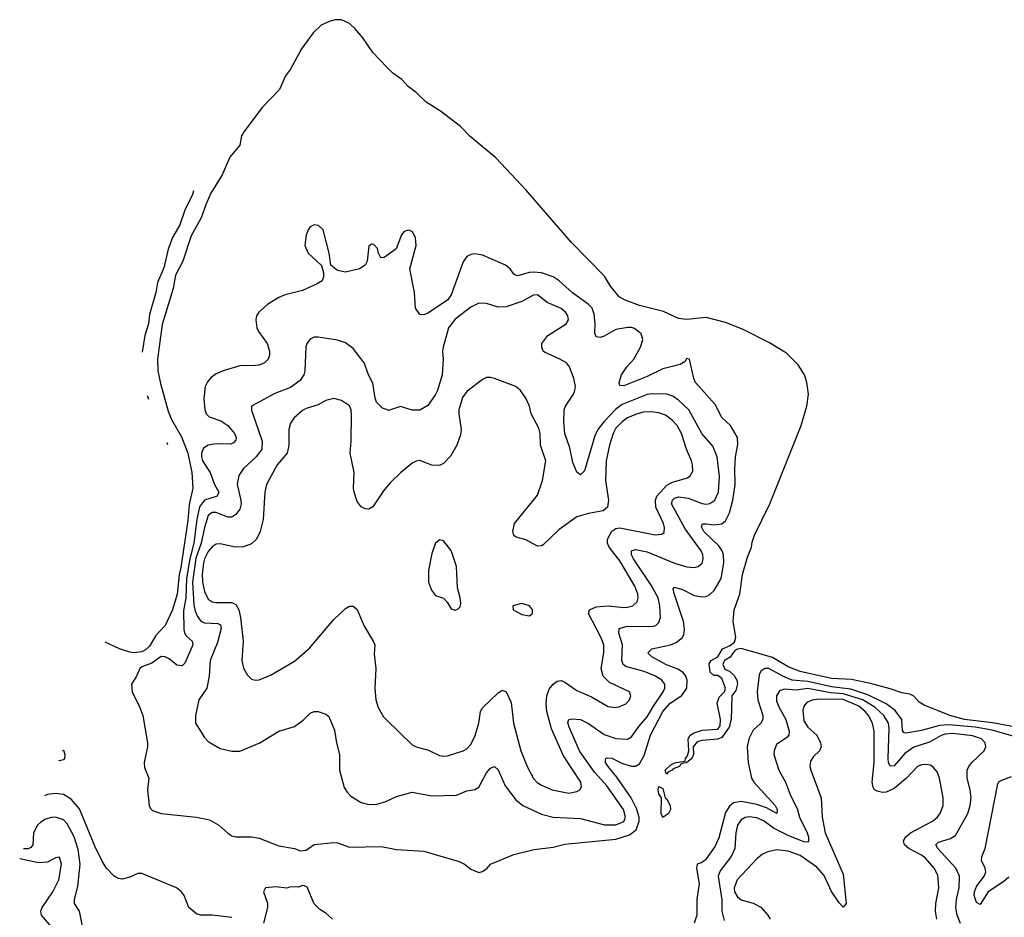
# Model space of a CAD drawing. Header units: inches. Extents: x 2134017 to 2292458, y 756222 to 916513.
# Tile 183 of 256: x 2148127 to 2153152, y 881619 to 886203. Entities that reach past the tile are written whole.
import ezdxf

# ---------------------------------------------------------------- set-up
doc = ezdxf.new("R2010")
doc.units = ezdxf.units.IN
doc.header["$MEASUREMENT"] = 0
doc.layers.add('C1848', color=7, linetype='Continuous')
doc.layers.add('C1858', color=7, linetype='Continuous')

msp = doc.modelspace()

# ---------------------------------------------------------------- linework, layer by layer
at = {"layer": 'C1848', "color": 5}
for points, elevation in [([(2150000, 885962.3), (2149930, 886034.5), (2149878.8, 886110), (2149837.4, 886157.4), (2149810, 886182.2), (2149770, 886201.1), (2149737.5, 886202.5), (2149706, 886194), (2149666, 886174), (2149624.9, 886135.1), (2149565.9, 886054.1), (2149510, 885950.7), (2149483.9, 885916.1), (2149453.5, 885846.5), (2149365.4, 885754.6), (2149271.4, 885630), (2149259.8, 885610), (2149250, 885562.3), (2149199.5, 885500.5), (2149160.4, 885410), (2149103.6, 885316.4), (2149078.5, 885261.5), (2149053.7, 885190), (2149001.8, 885098.2), (2148959.6, 884970), (2148922.5, 884897.5), (2148910, 884829.6), (2148854.2, 884645.8), (2148830.1, 884470), (2148832.9, 884410), (2148845.1, 884345.1), (2148884.2, 884204.2), (2148901.4, 884161.4), (2148952.4, 884072.4), (2148985.7, 883990), (2149006.4, 883890), (2149010.1, 883810), (2148992.3, 883727.7), (2148984.7, 883644.7), (2148950, 883404.7), (2148941.5, 883370), (2148931.6, 883270), (2148907.6, 883190), (2148870.1, 883109.9), (2148822.4, 883057.6), (2148790, 883004.3), (2148770, 882984.6), (2148750, 882975.7), (2148710.6, 882970.6), (2148690, 882973.8), (2148636.9, 882990), (2148564.2, 883023.6)], 220), ([(2149014.7, 885328), (2149008.5, 885310), (2148970, 885230.2), (2148944.9, 885155.1), (2148907.1, 885090), (2148885.2, 885030), (2148863.7, 884936.3), (2148830, 884861.1), (2148822.9, 884810), (2148790, 884697), (2148784.3, 884650), (2148765.1, 884590), (2148752.8, 884505.4)], 220), ([(2150000, 884996.8), (2149988, 884988), (2149970, 884986), (2149958, 885010), (2149953.6, 885033.6), (2149934.6, 885054.6), (2149923.6, 885056.4), (2149910, 885046), (2149901, 884970), (2149890.8, 884949.2), (2149862, 884930), (2149790, 884913.2), (2149750, 884921.2), (2149715.3, 884950), (2149706, 885010), (2149675.6, 885130), (2149652.2, 885152.3), (2149630, 885155.1), (2149610, 885144.5), (2149600.3, 885130), (2149590, 885102), (2149582, 885050), (2149598.8, 885010), (2149668, 884948), (2149677.3, 884910), (2149677.3, 884890), (2149670.8, 884870), (2149646, 884854), (2149570, 884819.8), (2149482.4, 884797.6), (2149450, 884784), (2149391.3, 884748.7), (2149348.2, 884710), (2149336.4, 884690), (2149332, 884670), (2149336.9, 884630), (2149346.3, 884610), (2149390.2, 884550), (2149401.8, 884510), (2149401.5, 884490), (2149394.9, 884470), (2149376.4, 884450), (2149350, 884438.7), (2149330, 884436.1), (2149250, 884436), (2149170, 884411.7), (2149130, 884393.8), (2149103.9, 884376.1), (2149085.7, 884354.3), (2149074.7, 884330), (2149067.2, 884267.2), (2149071.5, 884211.5), (2149079.4, 884190), (2149094.3, 884174.3), (2149153.8, 884153.8), (2149189.7, 884129.7), (2149224.4, 884090), (2149231.5, 884070), (2149230, 884055.3), (2149218.6, 884041.4), (2149205, 884035), (2149130, 884036.2), (2149089.7, 884030.3), (2149065.7, 884014.3), (2149055.3, 883990), (2149054.7, 883970), (2149060.9, 883950), (2149099.5, 883890), (2149121.3, 883830), (2149142.8, 883790), (2149134.5, 883770), (2149070, 883749.2), (2149045, 883715), (2149030.8, 883650), (2149016.1, 883530), (2148995.4, 883450), (2148979.4, 883350), (2148974.5, 883250), (2148964.1, 883184.1), (2148964.9, 883090), (2148967.9, 883070), (2148976.6, 883056.6), (2149007.6, 883030), (2149010.1, 883010), (2148970, 882916.9), (2148956, 882904), (2148930, 882907.1), (2148890, 882938.9), (2148870, 882948.9), (2148850, 882950.9), (2148802.2, 882917.8), (2148750, 882898.3), (2148739.8, 882890), (2148722.8, 882850), (2148697.9, 882810), (2148701.8, 882770), (2148741, 882690), (2148755.6, 882650), (2148779, 882510), (2148778.9, 882490), (2148762, 882410), (2148764.9, 882384.9), (2148786.7, 882330), (2148778.9, 882270), (2148787.6, 882190), (2148794.2, 882174.2), (2148805.1, 882165.1), (2148850, 882150.2), (2149030, 882130.2), (2149096.7, 882116.7), (2149144, 882090), (2149188.9, 882048.9), (2149210, 882036.3), (2149230, 882030.6), (2149310.6, 882030.6), (2149350, 882022.8), (2149450, 881984.7), (2149530, 881971.3), (2149559.6, 881959.6), (2149590, 881962), (2149630, 881991.3), (2149730, 882002), (2149750, 882000.5), (2149810, 881977.1), (2149970, 881981.3), (2150000, 881975.4)], 240), ([(2150000, 884211.6), (2149979.5, 884219.5), (2149947.9, 884250), (2149941.1, 884270), (2149930, 884346.6), (2149907, 884390), (2149885.6, 884450), (2149830, 884524.2), (2149790, 884552.8), (2149750, 884566.9), (2149650, 884581), (2149630, 884581.1), (2149610, 884571.2), (2149593.4, 884550), (2149588.2, 884531.8), (2149582.6, 884410), (2149577.2, 884390), (2149559.3, 884360.7), (2149510, 884324.9), (2149430, 884293.3), (2149310.7, 884230), (2149310.5, 884209.5), (2149365.1, 884050), (2149363.2, 884010), (2149334.3, 883970), (2149269.4, 883910.6), (2149245.6, 883874.4), (2149237.3, 883830), (2149256.4, 883750), (2149257.8, 883730), (2149250, 883704), (2149230, 883676.4), (2149210, 883662.6), (2149190, 883661.8), (2149130, 883685.9), (2149110, 883686.9), (2149090, 883671.4), (2149070, 883609.7), (2149054.1, 883530), (2149026.8, 883453.2), (2149009.5, 883330), (2149015.2, 883215.2), (2149023.2, 883183.2), (2149035.1, 883155.1), (2149052.2, 883132.2), (2149070, 883122.5), (2149139, 883119), (2149152.4, 883112.4), (2149154.7, 883094.7), (2149136.7, 883023.3), (2149098.8, 882930), (2149095.1, 882850), (2149083.2, 882790), (2149042, 882730), (2149024.4, 882650), (2149023.8, 882610), (2149070, 882538), (2149090, 882516.4), (2149150, 882481.3), (2149210, 882468.4), (2149250, 882468.5), (2149352.3, 882510), (2149450, 882570.3), (2149530, 882594), (2149574.1, 882625.9), (2149610, 882662), (2149630, 882670.5), (2149650.4, 882670.4), (2149690, 882657.3), (2149704.4, 882644.4), (2149734.5, 882574.5), (2149743.5, 882510), (2149759, 882450), (2149759.4, 882370), (2149782.7, 882282.7), (2149797.8, 882257.8), (2149817.3, 882237.3), (2149870, 882206), (2149910, 882195.5), (2149950, 882197.6), (2149995.6, 882210), (2150000, 882212.1)], 260), ([(2148777.2, 884283.9), (2148784.4, 884265.1)], 220), ([(2150000, 883816.2), (2149983.2, 883796.8), (2149930, 883715.1), (2149910, 883702.7), (2149890, 883705.2), (2149870, 883716), (2149850, 883742.7), (2149834.5, 883790), (2149830.9, 883810), (2149834.2, 883890), (2149814.5, 883990), (2149819.5, 884050), (2149820.8, 884180.8), (2149818.4, 884210), (2149810.5, 884230.5), (2149770, 884258.9), (2149730, 884268.4), (2149690, 884258), (2149650, 884236.2), (2149590, 884217.7), (2149570, 884207), (2149528.1, 884170), (2149510, 884141.6), (2149500.2, 884110), (2149501.6, 884030), (2149491.8, 883990), (2149441.1, 883930), (2149387.1, 883830), (2149377.8, 883790), (2149369.4, 883650.6), (2149353.8, 883590), (2149336.2, 883550), (2149310, 883525.5), (2149268.9, 883511.1), (2149229.3, 883509.3), (2149150, 883526.9), (2149130, 883524.7), (2149110, 883511.3), (2149090, 883486.5), (2149070, 883450.6), (2149064.8, 883430), (2149058.5, 883370), (2149060.1, 883330), (2149070, 883283.2), (2149090, 883243.2), (2149110, 883229.4), (2149126.3, 883226.3), (2149210, 883227.1), (2149230, 883217.2), (2149245.7, 883190), (2149254.8, 883150), (2149267.7, 883030), (2149260.8, 882930), (2149270, 882890.8), (2149290, 882856.3), (2149310, 882835.5), (2149330, 882830.4), (2149350, 882832.4), (2149410, 882857), (2149530, 882927.2), (2149606.7, 882993.3), (2149730, 883140.3), (2149790, 883195.5), (2149810, 883207.7), (2149830, 883207.7), (2149850.3, 883190.3), (2149883.7, 883110), (2149931.8, 883030), (2149939.5, 883010), (2149936.7, 882963.3), (2149945.3, 882890), (2149939.1, 882790), (2149945.5, 882730), (2149956.5, 882690), (2149983.8, 882643.8), (2150000, 882628)], 280), ([(2148877.5, 884043), (2148879.3, 884039.3), (2148881.5, 884032.9)], 220), ([(2148345.7, 882470.6), (2148350, 882473.4), (2148357.8, 882450), (2148355.3, 882430), (2148350, 882423), (2148330, 882418)], 220), ([(2148330, 882418), (2148326.2, 882421.2)], 220), ([(2149210, 881617.7), (2149110, 881629.8), (2149050, 881629.7), (2149030, 881637.6), (2148989.8, 881669.8), (2148967.4, 881730), (2148952.9, 881750), (2148928, 881770), (2148750, 881843), (2148730, 881842.9), (2148690, 881825.1), (2148650, 881814), (2148630, 881817), (2148610, 881829.5), (2148569.8, 881869.8), (2148550, 881902), (2148510, 881982), (2148433.3, 882173.3), (2148390, 882222.1), (2148350, 882246.9), (2148310, 882252.3), (2148270, 882246), (2148254.3, 882239.3)], 240), ([(2148450, 881565.1), (2148433.1, 881650), (2148407.7, 881690), (2148407.2, 881710), (2148423.7, 881776.3), (2148436.5, 881890), (2148425.5, 881965.5), (2148404.5, 882030), (2148370, 882095.9), (2148350, 882117.4), (2148310, 882130.5), (2148290, 882129.9), (2148259.5, 882120.5), (2148234.3, 882105.7), (2148218, 882090), (2148197, 882050), (2148193.6, 881990), (2148183.8, 881976.2), (2148171.3, 881968.7), (2148147.5, 881969)], 260), ([(2148289.9, 881570), (2148237.7, 881630), (2148235.4, 881650), (2148242.1, 881670), (2148295.6, 881750), (2148326.5, 881810), (2148340.3, 881890), (2148330, 881926.6), (2148310, 881922.4), (2148270, 881901.6), (2148222.7, 881897.3), (2148127.2, 881917.8)], 280), ([(2149724, 881610), (2149690, 881641.2), (2149659, 881659), (2149630, 881688.7), (2149593.6, 881773.6), (2149580.4, 881780.4), (2149570, 881782), (2149550, 881774), (2149510, 881775.3), (2149490, 881769), (2149435.1, 881775.1), (2149382, 881770), (2149371.3, 881750), (2149392.5, 881692.5), (2149392.7, 881670), (2149371.1, 881588.9)], 240)]:
    msp.add_lwpolyline(points, dxfattribs=dict(at, elevation=elevation))
at = {"layer": 'C1858', "color": 5}
for points, elevation in [([(2153230, 882587.1), (2153092.8, 882612.8), (2152949.7, 882630), (2152874, 882650), (2152743.1, 882703.1), (2152718.6, 882718.6), (2152690, 882749), (2152670, 882759.1), (2152630, 882765.6), (2152570, 882786.6), (2152470, 882812.8), (2152373.1, 882833.1), (2152270, 882839.2), (2152110, 882875.1), (2152050, 882898.2), (2151970, 882946.5), (2151808.8, 882991.2), (2151790.7, 882989.3), (2151777.7, 882982.3), (2151752.8, 882947.2), (2151724.9, 882930), (2151716.1, 882910), (2151725.7, 882885.7), (2151750, 882875.6), (2151774.5, 882854.5), (2151787.1, 882830), (2151791.1, 882811.1), (2151782.6, 882777.4), (2151761.1, 882750), (2151758.5, 882630), (2151748.2, 882590), (2151710, 882538.3), (2151690.2, 882529.8), (2151610, 882522), (2151584.5, 882515.5), (2151564.9, 882490), (2151565.5, 882450), (2151558.4, 882430), (2151530, 882408), (2151512.7, 882407.3), (2151499.8, 882400.2), (2151494, 882390), (2151462.5, 882377.5), (2151457.1, 882370), (2151438, 882362), (2151428, 882350), (2151421.6, 882370), (2151450, 882398.7), (2151475.3, 882410), (2151524, 882416), (2151524.7, 882430), (2151536.1, 882443.9), (2151542.6, 882470), (2151539.7, 882530), (2151549.8, 882550.2), (2151570, 882562), (2151610, 882574.7), (2151690, 882580.8), (2151703.1, 882596.9), (2151704.8, 882630), (2151687.3, 882712.7), (2151696.6, 882743.4), (2151724.2, 882770), (2151729.7, 882790), (2151710, 882839.5), (2151690, 882854), (2151670, 882853.3), (2151650.9, 882870.9), (2151646.3, 882913.7), (2151655.8, 882930), (2151690.8, 882949.2), (2151713.5, 882990), (2151753.3, 883006.7), (2151775.2, 883024.8), (2151782.5, 883050), (2151769.4, 883130), (2151774.1, 883190), (2151802.8, 883270), (2151816.9, 883370), (2151841.7, 883458.3), (2151862, 883510), (2151865.4, 883534.6), (2151878.2, 883570), (2151955.5, 883730), (2152115, 884130), (2152144.2, 884230), (2152153.2, 884290), (2152144.5, 884350), (2152132.7, 884390), (2152100.6, 884440.6), (2152040.2, 884500.2), (2151953.3, 884553.3), (2151819.9, 884619.9), (2151730, 884656.4), (2151630, 884681.8), (2151530, 884672.2), (2151490, 884676.9), (2151413.1, 884713.1), (2151290, 884742.8), (2151218, 884770), (2151187.4, 884787.4), (2151142.6, 884842.6), (2151112.7, 884892.7), (2150944.1, 885064.1), (2150712, 885332), (2150556.7, 885496.7), (2150426.8, 885606.8), (2150377.2, 885657.2), (2150275.7, 885735.7), (2150201.5, 885781.5), (2150151.2, 885831.2), (2150110, 885861.1), (2150077.5, 885897.5), (2150031.3, 885930), (2150000, 885962.3)], 220), ([(2150000, 881975.4), (2150050, 881965.5), (2150190, 881956.5), (2150370, 881903.6), (2150398, 881890), (2150430, 881865.3), (2150470, 881848.4), (2150490, 881853.4), (2150512.7, 881870), (2150530, 881890.5), (2150650, 881939.5), (2150753.7, 881966.3), (2150850, 881978.3), (2150910, 881992.4), (2151170, 882019.2), (2151240.1, 882039.9), (2151273.5, 882066.5), (2151289.1, 882110), (2151288.6, 882130), (2151274.6, 882174.6), (2151248.7, 882228.7), (2151175.2, 882335.2), (2151129.9, 882390), (2151117, 882410), (2151116.9, 882423.1), (2151118.7, 882430), (2151126.4, 882433.6), (2151150, 882432.7), (2151204.4, 882404.4), (2151250, 882391.7), (2151270, 882390.7), (2151290, 882403.2), (2151314.1, 882445.9), (2151347.5, 882550), (2151409.4, 882670.6), (2151446.4, 882713.6), (2151507.4, 882752.6), (2151531.8, 882790), (2151534.7, 882830), (2151527.7, 882850), (2151513.2, 882870), (2151486.6, 882886.6), (2151428.1, 882908.1), (2151387.5, 882930), (2151352.9, 882950), (2151332.4, 882970), (2151354, 882990), (2151449, 883011), (2151477.4, 883022.6), (2151510, 883048.2), (2151516.9, 883063.1), (2151520.8, 883090), (2151515.1, 883130), (2151467, 883273), (2151463.1, 883296.9), (2151470, 883305.5), (2151510, 883293.2), (2151570, 883263.2), (2151610, 883255.3), (2151630, 883257.7), (2151650, 883267.5), (2151671.2, 883288.8), (2151707.7, 883350), (2151720.7, 883430), (2151719.1, 883470), (2151713, 883490), (2151696.3, 883516.3), (2151618.7, 883590), (2151607.5, 883612.5), (2151612.2, 883627.8), (2151630.7, 883629.3), (2151670, 883623), (2151711.3, 883628.7), (2151730, 883644.6), (2151750, 883684.9), (2151766.4, 883750), (2151779, 883830), (2151776.7, 883910), (2151781.3, 883970), (2151793, 884033), (2151790.6, 884070), (2151754.4, 884130), (2151711.1, 884171.1), (2151677, 884237), (2151577.2, 884350), (2151567.4, 884370), (2151546, 884470), (2151530, 884473.2), (2151523, 884457), (2151498.2, 884441.8), (2151410, 884419.5), (2151330, 884380.2), (2151210, 884333.6), (2151190, 884335.3), (2151186.3, 884350), (2151198.7, 884390), (2151225.8, 884430), (2151261.4, 884470), (2151296.5, 884530), (2151308.2, 884570), (2151298.5, 884598.5), (2151265.8, 884625.8), (2151250, 884631.5), (2151231.3, 884631.3), (2151170, 884621), (2151110, 884586.4), (2151090, 884579.7), (2151070, 884583.6), (2151062.4, 884602.4), (2151063.8, 884650), (2151058.8, 884698.8), (2151049.3, 884730), (2151029.2, 884750), (2150947.8, 884807.8), (2150881.1, 884870), (2150850, 884889.5), (2150790, 884909.2), (2150750, 884913.9), (2150727.9, 884912.1), (2150670, 884895), (2150658.2, 884898.2), (2150650, 884902.6), (2150630, 884930.9), (2150606, 884950), (2150490, 885000.3), (2150450, 885006.6), (2150430, 885004.2), (2150410, 884993.6), (2150390, 884967), (2150330, 884797.6), (2150311, 884770), (2150210, 884704.2), (2150190, 884696.3), (2150170, 884697), (2150146.6, 884730), (2150142.6, 884810), (2150118.4, 884930), (2150150.8, 885050), (2150147.2, 885090), (2150130, 885120.5), (2150110, 885128.3), (2150090, 885121.3), (2150076.4, 885103.6), (2150047.9, 885032.1), (2150000, 884996.8)], 240), ([(2150000, 882212.1), (2150050, 882236.2), (2150130, 882258), (2150230, 882240.2), (2150357.4, 882242.6), (2150410, 882265.5), (2150450, 882271.4), (2150470, 882284.6), (2150510, 882356.5), (2150530, 882380.9), (2150550, 882388.7), (2150570, 882373), (2150605.4, 882290), (2150658.6, 882218.6), (2150694.6, 882190), (2150790, 882145.7), (2150850.8, 882130.8), (2150990, 882124.8), (2151111.8, 882091.8), (2151170, 882092.4), (2151210, 882107.9), (2151219.9, 882130), (2151208.3, 882170), (2151123.9, 882290), (2151060.7, 882360.7), (2150985.6, 882465.6), (2150931.1, 882590), (2150925.2, 882614.8), (2150930.7, 882629.3), (2150946.6, 882633.4), (2150990, 882628.9), (2151030, 882608.4), (2151110, 882553.2), (2151170, 882533.1), (2151230, 882529.2), (2151250, 882540.8), (2151286.7, 882593.3), (2151330, 882642.4), (2151361.8, 882698.2), (2151412.2, 882770), (2151420.5, 882790), (2151419.1, 882810), (2151404.1, 882830), (2151371.9, 882850), (2151315.1, 882875.1), (2151220, 882900), (2151207.5, 882910), (2151201.1, 882930), (2151204.1, 883010), (2151184.6, 883070), (2151186.2, 883093.8), (2151230, 883106.2), (2151355.8, 883104.2), (2151373.7, 883110), (2151390, 883124.4), (2151398.5, 883150), (2151395.1, 883210), (2151385.1, 883250), (2151350, 883314.9), (2151259.9, 883450), (2151249.9, 883470), (2151249.9, 883490), (2151270, 883496.8), (2151330, 883485.4), (2151470, 883427.9), (2151531.4, 883408.6), (2151570, 883406), (2151589.2, 883410), (2151610, 883427.2), (2151616, 883450), (2151614, 883470), (2151604.5, 883490), (2151523.5, 883603.5), (2151453.8, 883730), (2151458.9, 883750), (2151470, 883759.8), (2151490, 883766.6), (2151539.5, 883759.5), (2151610, 883732.5), (2151630, 883729), (2151650, 883732.6), (2151674.6, 883750), (2151694.4, 883790), (2151698.9, 883870), (2151686.4, 883970), (2151665.5, 884025.5), (2151609.5, 884089.5), (2151543.2, 884210), (2151490, 884260.5), (2151460.5, 884280.5), (2151430, 884290.5), (2151352.9, 884292.9), (2151330, 884289.5), (2151202.3, 884237.7), (2151170, 884213.3), (2151108.6, 884150), (2151078, 884110), (2151062.8, 884077.2), (2151010, 883899.5), (2150990, 883878.4), (2150970, 883892), (2150950, 883941.2), (2150935.7, 884015.7), (2150909, 884089), (2150904.7, 884150), (2150906.9, 884210), (2150913.2, 884230), (2150953.5, 884290), (2150961, 884310), (2150963.1, 884330), (2150955.4, 884370), (2150934, 884430), (2150918, 884450), (2150884.5, 884470), (2150805, 884505), (2150798.4, 884510), (2150791.5, 884530), (2150791.8, 884550), (2150822.9, 884590), (2150916.2, 884650), (2150927.6, 884670), (2150925.1, 884690), (2150912.2, 884710), (2150890, 884727.1), (2150819.2, 884759.2), (2150770, 884797.3), (2150750, 884796.1), (2150690, 884763.8), (2150610, 884735.6), (2150570, 884734.8), (2150510, 884753.7), (2150470, 884754.8), (2150430, 884735.3), (2150350, 884674), (2150316.5, 884630), (2150289, 884530), (2150284.9, 884510), (2150288.8, 884468.8), (2150282.8, 884390), (2150259.3, 884310), (2150250, 884288.2), (2150210, 884233.3), (2150170, 884208.2), (2150130, 884208.2), (2150070, 884227.6), (2150010, 884207.8), (2150000, 884211.6)], 260), ([(2150000, 882628), (2150130, 882500.8), (2150150, 882489.2), (2150213.1, 882473.1), (2150270, 882446.2), (2150290, 882441.6), (2150310, 882443.2), (2150390, 882469.2), (2150410, 882479.6), (2150430, 882501.1), (2150451.6, 882548.4), (2150470.4, 882610), (2150479.9, 882670), (2150490, 882689), (2150570, 882765.3), (2150590, 882778.4), (2150610, 882770.4), (2150636.1, 882716.1), (2150648.1, 882610), (2150684.8, 882470), (2150716.8, 882390), (2150750, 882329), (2150768.5, 882308.5), (2150790, 882294), (2150845.5, 882270), (2150930, 882254), (2150970, 882261.3), (2150985.6, 882270), (2150994.3, 882285.7), (2150991.4, 882310), (2150903.4, 882443.4), (2150842.1, 882582.1), (2150816.9, 882670), (2150813.4, 882710), (2150817.3, 882750), (2150830, 882784.6), (2150849.4, 882810.6), (2150870, 882825.8), (2150890, 882828.3), (2150910, 882820.7), (2150970, 882776.9), (2151045.1, 882745.1), (2151130, 882695.2), (2151168.8, 882691.2), (2151190, 882695.5), (2151221.3, 882710), (2151239.1, 882730), (2151246.9, 882750), (2151239.7, 882770), (2151137.6, 882817.6), (2151104.9, 882850), (2151095, 882890), (2151109.4, 882970), (2151109.4, 883010), (2151093.3, 883050), (2151030.6, 883170), (2151035.6, 883190), (2151070, 883204.2), (2151130, 883210.6), (2151210, 883201.2), (2151230, 883203.1), (2151255.8, 883210), (2151278, 883230), (2151283.4, 883250), (2151282, 883270), (2151267.3, 883310), (2151190, 883440.2), (2151135.6, 883510), (2151127.3, 883530), (2151127.7, 883550), (2151150, 883590.2), (2151170, 883605.1), (2151190, 883608.4), (2151370, 883573.1), (2151404.8, 883575.2), (2151416.2, 883583.8), (2151418.6, 883610), (2151412.9, 883630), (2151373.7, 883713.7), (2151371.7, 883750), (2151379.3, 883770), (2151430, 883826.3), (2151458.8, 883841.2), (2151536.2, 883863.8), (2151550, 883873.1), (2151562.5, 883897.5), (2151561.6, 883930), (2151555.5, 883950), (2151529.9, 884009.9), (2151505.3, 884090), (2151483.4, 884130), (2151457.9, 884157.9), (2151423.1, 884183.1), (2151390, 884195.3), (2151350, 884200.8), (2151310, 884198.7), (2151270, 884187.5), (2151230, 884170.4), (2151202.6, 884150), (2151170, 884116.8), (2151156.1, 884090), (2151136.8, 884030), (2151120.3, 883950), (2151117.8, 883850), (2151133.1, 883750), (2151126.9, 883713.1), (2151105.5, 883694.5), (2151030, 883681.5), (2150970, 883664.3), (2150879.8, 883600.2), (2150798.4, 883521.6), (2150790, 883515.3), (2150770, 883514), (2150710, 883546.5), (2150660.5, 883560.5), (2150648.9, 883568.9), (2150643.5, 883590), (2150652.2, 883630), (2150770, 883775.5), (2150795.3, 883850), (2150813.3, 883950), (2150784.5, 884030), (2150782.9, 884090), (2150776.4, 884116.4), (2150737.2, 884190), (2150728.6, 884230), (2150710.9, 884270), (2150683.9, 884310), (2150658.7, 884330), (2150550, 884371), (2150530, 884376.4), (2150510, 884375.1), (2150490, 884365.4), (2150410, 884304.4), (2150387, 884273), (2150369.3, 884210), (2150368.6, 884190), (2150380.6, 884110), (2150376.5, 884083.5), (2150358.8, 884030), (2150326.6, 883973.4), (2150290, 883935.8), (2150270, 883926.3), (2150230, 883927.4), (2150170, 883951.3), (2150150, 883949), (2150130, 883938.4), (2150070, 883888.7), (2150020.2, 883839.8), (2150000, 883816.2)], 280), ([(2153202.5, 882542.5), (2153090, 882575.2), (2153003.5, 882590), (2152870, 882602.7), (2152821.6, 882598.4), (2152730, 882572.8), (2152650, 882559.6), (2152641.8, 882561.8), (2152632.7, 882572.7), (2152628.8, 882630), (2152594.7, 882674.8), (2152550.2, 882710.2), (2152455.6, 882755.6), (2152370, 882785), (2152270, 882796.9), (2152150, 882823.9), (2152070, 882830.5), (2152022, 882850), (2151950.8, 882890), (2151929.7, 882890.3), (2151910, 882875.8), (2151902.1, 882857.9), (2151891.4, 882770), (2151895, 882730), (2151920.6, 882650), (2151920.4, 882630), (2151909.3, 882610.7), (2151870, 882575.8), (2151848.4, 882530), (2151840.9, 882490), (2151845.8, 882410), (2151862, 882330), (2151874.6, 882310), (2151983.8, 882190), (2151993.1, 882170), (2151991.2, 882150), (2151938.3, 882178.3), (2151890, 882195.8), (2151810, 882210.6), (2151770, 882203.4), (2151750, 882187), (2151730, 882153.8), (2151695.1, 882024.9), (2151677, 881983), (2151627, 881913), (2151610, 881899), (2151585.3, 881890), (2151582.1, 881870), (2151594.3, 881790), (2151583.3, 881710), (2151583.6, 881630), (2151569.6, 881590)], 240), ([(2152928.1, 881588.1), (2152912.6, 881630), (2152905.6, 881670), (2152908, 881710), (2152922.6, 881770), (2152923.2, 881830), (2152905.4, 881870), (2152812.9, 881970), (2152803.8, 881990), (2152816.8, 882003.2), (2152878.7, 882021.3), (2152902.8, 882037.2), (2152965.7, 882150), (2152978.3, 882190), (2152983.4, 882230), (2152978.6, 882270), (2152963.7, 882330), (2152963.2, 882370), (2152971.6, 882390), (2152987, 882410), (2153049.8, 882470), (2153058.7, 882490), (2153054.8, 882510), (2153035.3, 882530), (2152990, 882546.1), (2152890, 882558), (2152850, 882554.9), (2152830, 882548.2), (2152770, 882513.9), (2152690, 882488.5), (2152645, 882455), (2152590, 882392.7), (2152570, 882391.8), (2152561.3, 882410), (2152559.3, 882430), (2152564.4, 882584.4), (2152561.6, 882610), (2152538.1, 882650), (2152494.2, 882690), (2152430, 882730.1), (2152330, 882761), (2152265.2, 882765.2), (2152150, 882787.4), (2152090, 882778.6), (2152030, 882784.4), (2152004.3, 882775.7), (2151989.6, 882750.4), (2151990, 882723), (2152002.8, 882690), (2152037.3, 882630), (2152054.4, 882570), (2152053.4, 882550), (2152043.2, 882536.8), (2151990, 882502), (2151977.1, 882470), (2151976.5, 882450), (2152001.4, 882370), (2152035.8, 882310), (2152062, 882242), (2152095.7, 882175.7), (2152107.7, 882130), (2152145.8, 882050), (2152152.4, 882030), (2152153.2, 882006.8), (2152150, 882003.1), (2152130, 882004.8), (2152050, 882037.7), (2151975.2, 882075.2), (2151927.5, 882110), (2151890, 882128.1), (2151850, 882133.2), (2151830, 882129.9), (2151810, 882117.4), (2151791.3, 882090), (2151782.6, 882050), (2151777.9, 881970), (2151758.4, 881930), (2151702.6, 881857.4), (2151692.6, 881830), (2151711.2, 881708.8), (2151710.9, 881650), (2151723.1, 881603.1)], 260), ([(2152808.1, 881610), (2152800.8, 881650), (2152803.4, 881690), (2152818, 881770), (2152813.9, 881833.9), (2152794.1, 881870), (2152750, 881920.8), (2152730, 881936.9), (2152665.3, 881970), (2152642.7, 881990), (2152638, 882010), (2152649.8, 882030), (2152673.3, 882050), (2152786.6, 882110), (2152810.3, 882129.7), (2152826.8, 882153.2), (2152839.9, 882190), (2152840.2, 882230), (2152821.7, 882330), (2152810, 882362.4), (2152790, 882386.9), (2152775.7, 882395.7), (2152750, 882400.3), (2152730, 882397.8), (2152710, 882388.9), (2152653, 882330), (2152590, 882276.9), (2152550, 882259.2), (2152530, 882257.2), (2152503.2, 882263.2), (2152490.7, 882270.7), (2152483.3, 882283.3), (2152478.5, 882310), (2152489, 882410), (2152488.2, 882570), (2152479.7, 882610), (2152458.9, 882650), (2152443, 882670), (2152410, 882698), (2152330, 882731.4), (2152207.2, 882732.8), (2152171.5, 882728.5), (2152143.8, 882716.2), (2152130, 882698.3), (2152124.4, 882675.6), (2152130, 882622.6), (2152150, 882590.9), (2152196.1, 882550), (2152215.1, 882510), (2152217.4, 882490), (2152209.1, 882470), (2152178.8, 882441.2), (2152163.8, 882416.2), (2152160.6, 882390), (2152164.2, 882370), (2152218.4, 882230), (2152222.5, 882130), (2152237.4, 882050), (2152330, 881840.5), (2152346, 881690), (2152330, 881672), (2152310, 881692.6), (2152270, 881751.9), (2152233.1, 881833.1), (2152196.3, 881876.3), (2152110, 881934.8), (2152050, 881956.9), (2151990, 881963.4), (2151945.6, 881954.4), (2151917.7, 881942.3), (2151890, 881918.8), (2151789.4, 881810), (2151774.4, 881770), (2151776.1, 881750), (2151790, 881723.2), (2151810, 881709.1), (2151870, 881692.4), (2151910, 881670.7), (2151946.3, 881630), (2151958.1, 881610)], 280), ([(2153175.3, 881824.7), (2153150, 881802), (2153070, 881749.7), (2153030, 881685.1), (2153010, 881695.1), (2152998.3, 881730), (2152999.9, 881750), (2153010, 881776.9), (2153050.4, 881829.6), (2153057.8, 881850), (2153054.8, 881870), (2153036.1, 881910), (2153038.4, 881930), (2153055, 881970), (2153119.8, 882300.2), (2153127, 882313), (2153139.5, 882320.5), (2153190, 882338.8)], 240)]:
    msp.add_lwpolyline(points, dxfattribs=dict(at, elevation=elevation))
for points, elevation in [([(2150270, 883546.6), (2150250, 883529.4), (2150230, 883477.2), (2150213.4, 883390), (2150214, 883330), (2150229.3, 883289.3), (2150250, 883262.4), (2150290, 883248.2), (2150309.1, 883229.1), (2150330, 883194), (2150350, 883187.7), (2150365.6, 883194.4), (2150375.5, 883204.5), (2150378.4, 883221.6), (2150375.8, 883250), (2150361.8, 883301.8), (2150357.4, 883410), (2150330, 883492), (2150290, 883540.9)], 320), ([(2150690, 883221.6), (2150644.7, 883210), (2150646, 883190), (2150690, 883165.3), (2150730, 883159.1), (2150745.2, 883170), (2150745.2, 883174.8), (2150743.7, 883190), (2150729, 883210)], 320), ([(2151410, 882129.6), (2151401.7, 882150), (2151403, 882230), (2151389.1, 882249.1), (2151385.6, 882270), (2151390, 882286.8), (2151410, 882276.3), (2151422, 882230), (2151430, 882223), (2151447.2, 882190), (2151448.9, 882170), (2151438.3, 882150)], 220)]:
    msp.add_lwpolyline(points, close=True, dxfattribs=dict(at, elevation=elevation))

doc.saveas('drawing.dxf')
